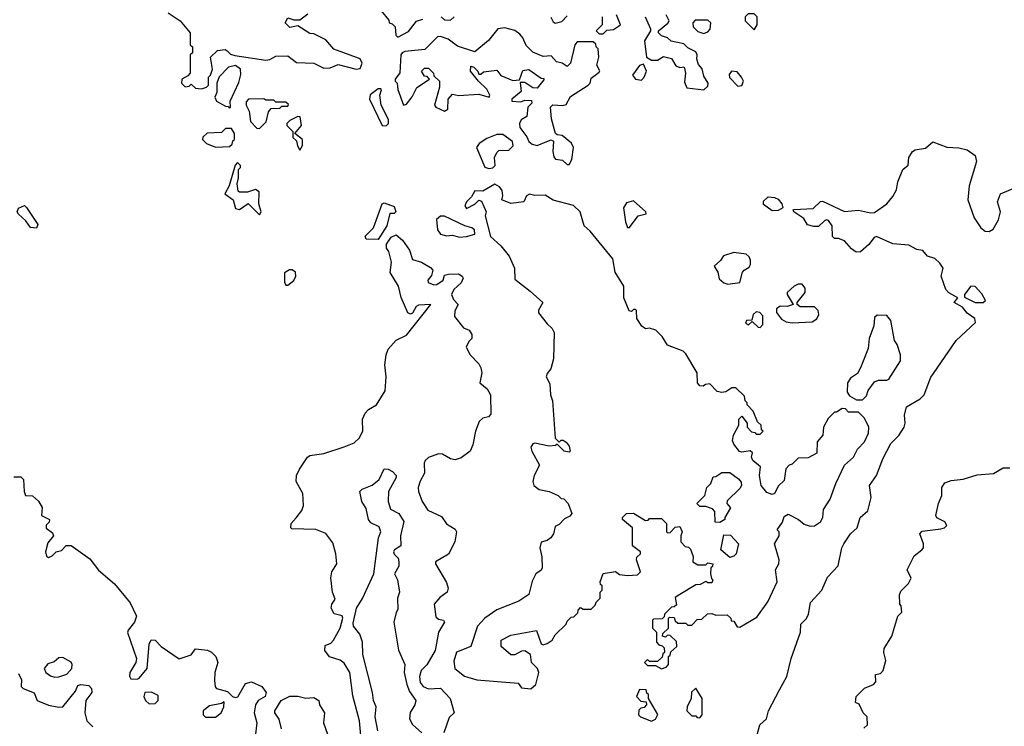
# Model space of a CAD drawing. Extents: x 2293830 to 2387798, y 66850 to 233222.
# Tile 57 of 192: x 2347871 to 2352770, y 162018 to 165530. Entities that reach past the tile are written whole.
import ezdxf

# ---------------------------------------------------------------- set-up
doc = ezdxf.new("R2010")
doc.units = 0

msp = doc.modelspace()

# ---------------------------------------------------------------- linework, layer by layer
at = {"layer": '0CON05XD'}
for points in [[(2348610, 165565), (2348670, 165525), (2348720, 165465), (2348720, 165405), (2348730, 165395), (2348730, 165365), (2348720, 165355), (2348720, 165265), (2348708.3, 165251.7), (2348677.5, 165235), (2348676.7, 165215), (2348695, 165197.5), (2348715, 165200), (2348725, 165210), (2348745, 165190), (2348775, 165187.5), (2348800, 165195), (2348810, 165205), (2348810, 165245), (2348820, 165255), (2348830, 165285), (2348820, 165345), (2348855, 165377.5), (2348893, 165383), (2348902.5, 165375), (2348919.4, 165359.4), (2348942.1, 165352.1), (2349095, 165330), (2349115, 165332.5), (2349145, 165348.5), (2349205, 165351.2), (2349247.7, 165317.7), (2349335, 165314.2), (2349385, 165288.9), (2349415, 165291.1), (2349455, 165308.1), (2349545, 165284.4), (2349565, 165288), (2349575.7, 165315), (2349565.5, 165335.5), (2349434.4, 165384.4), (2349395, 165430), (2349335, 165460), (2349315, 165462.5), (2349255, 165500), (2349215, 165492.5), (2349192.5, 165515), (2349205, 165540), (2349235, 165530), (2349265, 165530), (2349305, 165560)], [(2349670, 165575), (2349708.3, 165528.3), (2349710, 165515), (2349725, 165510), (2349740, 165495), (2349743, 165453), (2349753, 165443), (2349805, 165472.5), (2349845, 165522.5), (2349877, 165533)], [(2350513.8, 165543.8), (2350525, 165520), (2350535, 165512.5), (2350568.3, 165521.7), (2350595, 165550)], [(2350770, 165545), (2350770, 165505), (2350740, 165475), (2350755, 165460), (2350775, 165460), (2350791.7, 165478.3), (2350825, 165482.5), (2350860, 165505), (2350840, 165555)], [(2351275, 165182.5), (2351295, 165200), (2351297.5, 165215), (2351275, 165250), (2351266.7, 165286.7), (2351248.3, 165308.3), (2351240, 165335), (2351242.5, 165355), (2351235, 165370), (2351195, 165390), (2351175, 165410), (2351113, 165423), (2351095, 165440), (2351065, 165450), (2351050, 165465), (2351050, 165475), (2351096.7, 165513.3), (2351102.5, 165525), (2351087.5, 165555)], [(2351525, 165480), (2351540, 165505), (2351540, 165545), (2351525, 165560), (2351495, 165560), (2351480, 165545), (2351480, 165525), (2351525, 165480)], [(2349967.5, 165545), (2349985, 165530), (2350015, 165527.5), (2350032.5, 165545)], [(2350982.5, 165545), (2351010, 165485), (2351010, 165475), (2350980, 165425), (2350990, 165345), (2351015, 165330), (2351045, 165330), (2351075, 165347.5), (2351115, 165337.5), (2351135, 165300.8), (2351155, 165292.9), (2351175, 165296.2), (2351179.5, 165289.5), (2351183.8, 165265), (2351179.3, 165219.3), (2351191.2, 165191.2), (2351275, 165182.5)], [(2351275, 165462.5), (2351295, 165470), (2351307, 165483), (2351310, 165515), (2351295, 165527.5), (2351231.7, 165528.3), (2351220, 165515), (2351222.5, 165495), (2351245, 165472.5), (2351275, 165462.5)], [(2350605, 164810), (2350617.5, 164835), (2350626.7, 164895), (2350615.9, 164915.9), (2350570, 164955), (2350545, 164957.5), (2350537.5, 164965), (2350517, 165037), (2350512.5, 165095), (2350523.6, 165106.4), (2350573.6, 165103.6), (2350590.7, 165109.3), (2350611.7, 165148.3), (2350700, 165205), (2350710, 165215), (2350715, 165240), (2350755, 165270), (2350757, 165277), (2350742.5, 165305), (2350752.5, 165345), (2350750, 165385), (2350740, 165395), (2350738.3, 165408.3), (2350725, 165420), (2350645, 165420), (2350632.5, 165405), (2350612.5, 165315), (2350595, 165297.5), (2350570, 165315), (2350541.7, 165321.7), (2350515, 165350), (2350475, 165347.5), (2350425, 165368.8), (2350391.7, 165401.7), (2350375, 165440), (2350359.3, 165459.3), (2350335, 165477.5), (2350285, 165490), (2350250, 165485), (2350203, 165427), (2350135, 165370), (2350048.8, 165398.8), (2350003.6, 165433.6), (2349965, 165446.2), (2349950, 165445), (2349887, 165383), (2349787, 165373), (2349773.6, 165366.4), (2349767.5, 165355), (2349763, 165267), (2349740, 165235), (2349740, 165225), (2349750, 165215), (2349753, 165183), (2349780, 165105), (2349795, 165110), (2349823.6, 165146.4), (2349846.7, 165193.3), (2349910, 165235), (2349898.3, 165248.3), (2349885, 165250), (2349870, 165275), (2349885, 165290), (2349905, 165290), (2349930, 165265), (2349931.7, 165251.7), (2349960, 165225), (2349960, 165195), (2349934.4, 165105), (2349940.8, 165095), (2349985, 165076.5), (2350001.4, 165085), (2350003.8, 165135), (2350025, 165160), (2350055, 165153.3), (2350155, 165160.8), (2350206.7, 165145), (2350210, 165155), (2350195.8, 165185), (2350154.1, 165224.1), (2350113.3, 165275), (2350115, 165300), (2350130, 165295), (2350150, 165275), (2350155, 165260), (2350165, 165260), (2350178.3, 165271.7), (2350245, 165280), (2350265, 165252.9), (2350325, 165227.5), (2350358.3, 165231.7), (2350375, 165277.5), (2350405, 165282.5), (2350465, 165240), (2350478.3, 165238.3), (2350478.3, 165231.7), (2350445, 165190), (2350425, 165192.5), (2350385, 165217.5), (2350361.7, 165218.3), (2350367, 165173), (2350320, 165135), (2350320, 165125), (2350365, 165122.5), (2350385, 165130), (2350418.3, 165128.3), (2350420, 165115), (2350400, 165095), (2350395, 165050), (2350367, 165033), (2350357.5, 165015), (2350360, 164995), (2350395, 164947.5), (2350403.8, 164925), (2350420.9, 164910.9), (2350445.7, 164904.3), (2350494.4, 164925.6), (2350515, 164932.5), (2350527, 164927), (2350523.3, 164875), (2350528.3, 164848.3), (2350537, 164837), (2350571.7, 164831.7), (2350595, 164810), (2350605, 164810)], [(2348915, 165090), (2348920, 165095), (2348917.5, 165125), (2348961.7, 165218.3), (2348971.7, 165258.3), (2348970, 165285), (2348945, 165302.5), (2348910, 165295), (2348863, 165247), (2348852.5, 165215), (2348851.7, 165168.3), (2348842.5, 165145), (2348850, 165125), (2348895, 165100), (2348908.3, 165098.3), (2348915, 165090)], [(2350965, 165230), (2350978.8, 165245), (2350990, 165275), (2350975, 165310), (2350955, 165302.5), (2350920, 165255), (2350934.3, 165234.3), (2350965, 165230)], [(2351445, 165200), (2351465, 165202.5), (2351472.5, 165225), (2351462.5, 165245), (2351441.2, 165271.2), (2351412.5, 165275), (2351401.2, 165258.8), (2351402.5, 165242.5), (2351445, 165200)], [(2349695, 165002.9), (2349705.5, 165015), (2349705.5, 165035), (2349669.2, 165105), (2349662.5, 165155), (2349671.7, 165181.7), (2349667.5, 165187.5), (2349655, 165186.7), (2349615, 165157.5), (2349612, 165135), (2349674, 165005), (2349695, 165002.9)], [(2349065, 164990), (2349097, 165023), (2349108.3, 165071.7), (2349121.7, 165088.3), (2349165, 165090), (2349175, 165100), (2349205, 165100), (2349208.3, 165108.3), (2349195, 165120), (2349145, 165120), (2349135, 165130), (2349095, 165130), (2349085, 165137.5), (2349010, 165135), (2348998.3, 165121.7), (2348997.5, 165105), (2349012.5, 165075), (2349020, 165025), (2349051.7, 164991.7), (2349065, 164990)], [(2349265, 164882.5), (2349277.5, 164905), (2349277.5, 164935), (2349240, 164965), (2349273.3, 165005), (2349267, 165047), (2349255, 165050), (2349215, 165030), (2349200, 165015), (2349200, 165005), (2349230, 164975), (2349230, 164945), (2349248.3, 164928.3), (2349253, 164903), (2349265, 164882.5)], [(2348845, 164896.7), (2348915, 164900), (2348928.3, 164911.7), (2348931.7, 164928.3), (2348940, 164935), (2348940, 164965), (2348925, 164990), (2348895, 164990), (2348875, 164970), (2348803, 164967), (2348783, 164947), (2348780, 164935), (2348800, 164915), (2348845, 164896.7)], [(2350205, 164790), (2350225, 164793.3), (2350237.5, 164805), (2350233.3, 164845), (2350245, 164870), (2350255, 164880), (2350305, 164882.5), (2350327, 164903), (2350322.5, 164925), (2350275, 164960), (2350245, 164960), (2350195, 164940), (2350157.5, 164915), (2350143.3, 164895), (2350185, 164797.5), (2350205, 164790)], [(2351541.2, 161975), (2351554, 162025), (2351586.2, 162055), (2351596.1, 162093.9), (2351651.7, 162198.3), (2351688, 162265), (2351710, 162355), (2351756.7, 162485), (2351757.5, 162525), (2351785.8, 162554.2), (2351796.2, 162575), (2351806.4, 162633.6), (2351862.5, 162695), (2351890.7, 162759.3), (2351943.3, 162815), (2351961.2, 162905), (2351971.2, 162925), (2352004.2, 162975), (2352037.5, 163005), (2352052.5, 163055), (2352091.7, 163088.3), (2352107.5, 163155), (2352098.8, 163215), (2352134.2, 163265), (2352165, 163346.7), (2352205.9, 163424.1), (2352245, 163464), (2352272.5, 163505), (2352277.5, 163525), (2352272.9, 163565), (2352284, 163605), (2352351.2, 163645), (2352372, 163665), (2352405, 163753.3), (2352418.3, 163771.7), (2352530, 163935), (2352626.7, 164025), (2352623.3, 164045), (2352585, 164071.2), (2352561.7, 164101.7), (2352520, 164125), (2352538.3, 164148.3), (2352495, 164172.5), (2352479.3, 164189.3), (2352456, 164255), (2352465.6, 164295), (2352450, 164320), (2352425, 164343.3), (2352388.8, 164355), (2352365, 164382.5), (2352335, 164387.5), (2352295, 164410), (2352215, 164415.8), (2352135, 164452.9), (2352122, 164448), (2352096.7, 164413.3), (2352055, 164376), (2352032.5, 164375), (2352010.5, 164390.5), (2351975, 164431.2), (2351945, 164442.5), (2351925, 164442.5), (2351915, 164452.5), (2351914.4, 164505), (2351895, 164531.9), (2351885, 164535.6), (2351875, 164530.6), (2351845, 164502.9), (2351821.7, 164501.7), (2351791.2, 164511.2), (2351772, 164542), (2351722.5, 164575), (2351720, 164585), (2351725, 164586.7), (2351818.5, 164591.5), (2351855, 164626.2), (2351865, 164628.8), (2351975, 164576.2), (2352045, 164584.1), (2352105, 164569.5), (2352125, 164572.5), (2352185.5, 164614.5), (2352215, 164651.2), (2352233.3, 164685), (2352240, 164725), (2352264.5, 164785.5), (2352292.5, 164807.5), (2352296, 164845), (2352314, 164875), (2352326.6, 164883.4), (2352377.8, 164892.2), (2352415, 164922.5), (2352485, 164896.7), (2352543.6, 164893.6), (2352585, 164883.3), (2352625.7, 164855.7), (2352631.2, 164825), (2352595.8, 164705), (2352589.2, 164635), (2352620, 164545), (2352653.3, 164495), (2352675, 164478.8), (2352695, 164478), (2352715, 164488.8), (2352742, 164535), (2352751.2, 164575), (2352736, 164625), (2352752, 164665), (2352838.3, 164701.7)], [(2349065, 164560), (2349072.5, 164575), (2349061.2, 164615), (2349062.5, 164675), (2349045, 164686.7), (2349005, 164673.3), (2348965, 164672.5), (2348958.3, 164678.3), (2348952.5, 164715), (2348960, 164745), (2348960, 164785), (2348970, 164795), (2348970, 164805), (2348955, 164820), (2348943, 164807), (2348913.3, 164705), (2348892.5, 164665), (2348932.5, 164635), (2348945, 164592.5), (2348965, 164587.5), (2349007, 164617), (2349065, 164560)], [(2350415, 162203.3), (2350440, 162225), (2350453.3, 162285), (2350447.5, 162305), (2350417.5, 162335), (2350412.5, 162375), (2350385, 162393.3), (2350368.3, 162391.7), (2350335, 162372.5), (2350315, 162372.5), (2350266.7, 162415), (2350267.5, 162445), (2350315, 162471.2), (2350443.3, 162493.3), (2350465, 162427.5), (2350475, 162423.3), (2350495, 162428.8), (2350520, 162445), (2350535, 162472.5), (2350590, 162525), (2350595, 162540), (2350615, 162560), (2350628.3, 162561.7), (2350648.3, 162581.7), (2350650, 162595), (2350661.7, 162608.3), (2350675, 162600), (2350715, 162600), (2350735, 162620), (2350740, 162635), (2350760, 162655), (2350760, 162685), (2350770, 162695), (2350770, 162715), (2350761.7, 162721.7), (2350760, 162735), (2350773.6, 162776.4), (2350835, 162787.5), (2350855, 162772.5), (2350895, 162767.5), (2350945, 162770), (2350960, 162785), (2350940, 162845), (2350941.7, 162858.3), (2350960, 162875), (2350960, 162885), (2350920, 162915), (2350920, 163005), (2350870, 163045), (2350870, 163055), (2350890, 163075), (2350925, 163077.5), (2350985, 163040), (2350998.3, 163041.7), (2351005, 163050), (2351065, 163050), (2351090, 163025), (2351090, 162985), (2351095, 162980), (2351108.3, 162981.7), (2351131.7, 163008.3), (2351155, 163010), (2351167.5, 162985), (2351160, 162965), (2351160, 162935), (2351181.7, 162911.7), (2351198.3, 162908.3), (2351208.3, 162898.3), (2351221.7, 162861.7), (2351220, 162835), (2351245, 162820), (2351285, 162820), (2351295, 162830), (2351320, 162825), (2351318.3, 162811.7), (2351310, 162805), (2351307.5, 162775), (2351312.5, 162752.5), (2351320, 162745), (2351315, 162730), (2351295, 162730), (2351285, 162737.5), (2351257, 162723), (2351235, 162720), (2351155, 162672.5), (2351133, 162657), (2351138.3, 162621.7), (2351128.3, 162611.7), (2351115, 162610), (2351080, 162575), (2351078.3, 162561.7), (2351068.3, 162551.7), (2351025, 162550), (2351020, 162545), (2351020, 162505), (2351040, 162485), (2351040, 162435), (2351051.7, 162421.7), (2351068.3, 162418.3), (2351078.3, 162408.3), (2351080, 162385), (2351071.7, 162378.3), (2351068.3, 162361.7), (2351045, 162340), (2351005, 162340), (2350995, 162350), (2350980, 162335), (2350995, 162320), (2351035, 162320), (2351065, 162302.5), (2351088.3, 162311.7), (2351100, 162325), (2351100, 162365), (2351108.3, 162371.7), (2351111.7, 162388.3), (2351140, 162415), (2351138.3, 162438.3), (2351108.3, 162468.3), (2351095, 162470), (2351085, 162460), (2351070, 162465), (2351071.7, 162478.3), (2351100, 162505), (2351100, 162555), (2351105, 162560), (2351128.3, 162558.3), (2351131.7, 162541.7), (2351145, 162530), (2351185, 162530), (2351195, 162520), (2351215, 162520), (2351241.7, 162548.3), (2351265, 162550), (2351293, 162577), (2351315, 162577.5), (2351335, 162570), (2351391.7, 162571.7), (2351410, 162555), (2351411.7, 162541.7), (2351425, 162540), (2351441.7, 162511.7), (2351455, 162510), (2351539.3, 162560.7), (2351593.6, 162636.4), (2351640, 162735), (2351632.5, 162795), (2351647.5, 162825), (2351650, 162845), (2351627.5, 162925), (2351650, 162965), (2351650, 162985), (2351640, 162995), (2351667, 163033), (2351675, 163060), (2351695, 163072.5), (2351746.1, 163046.1), (2351775, 163022.5), (2351805, 163012.5), (2351825, 163013.3), (2351855.9, 163034.1), (2351866.7, 163055), (2351870, 163095), (2351903.9, 163146.1), (2351932, 163225), (2351975, 163316.2), (2352020, 163355), (2352040, 163395), (2352075, 163432.5), (2352093.8, 163475), (2352096.2, 163505), (2352075, 163550), (2352045, 163580), (2351995, 163580), (2351980, 163595), (2351963, 163597), (2351935, 163580), (2351925, 163580), (2351893, 163547), (2351870, 163505), (2351867.5, 163465), (2351838.3, 163431.7), (2351837.5, 163375), (2351795, 163352.5), (2351745, 163350), (2351715, 163320), (2351700, 163315), (2351683, 163297), (2351675, 163240), (2351647, 163213), (2351627.5, 163175), (2351615, 163170), (2351589.3, 163179.3), (2351560, 163215), (2351552.5, 163265), (2351557, 163307), (2351519.3, 163339.3), (2351512.5, 163355), (2351517, 163377), (2351505, 163387.5), (2351465, 163380), (2351453, 163383), (2351425, 163420), (2351418.3, 163438.3), (2351422.5, 163465), (2351450, 163515), (2351450, 163545), (2351465, 163560), (2351490, 163525), (2351490, 163505), (2351511.7, 163481.7), (2351528.3, 163478.3), (2351535, 163470), (2351555, 163470), (2351570, 163485), (2351561.7, 163491.7), (2351560, 163515), (2351541.7, 163531.7), (2351520, 163585), (2351490, 163615), (2351490, 163625), (2351480, 163635), (2351478.3, 163658.3), (2351435, 163700), (2351415, 163700), (2351385, 163680), (2351365, 163677.5), (2351341.7, 163681.7), (2351305, 163720), (2351283, 163717), (2351271.7, 163708.3), (2351255, 163710), (2351243.3, 163725), (2351242.5, 163775), (2351185, 163870), (2351171.7, 163881.7), (2351095, 163912.5), (2351067.5, 163955), (2351037, 163987), (2351005, 163996.7), (2350985, 163993.3), (2350966.1, 164006.1), (2350942.5, 164045), (2350940, 164085), (2350935, 164090), (2350925, 164090), (2350915, 164080), (2350903.3, 164083.3), (2350877, 164147), (2350876.4, 164206.4), (2350833.8, 164275), (2350821.7, 164341.7), (2350709.3, 164479.3), (2350680, 164505), (2350660, 164575), (2350627, 164607), (2350525, 164632.5), (2350485, 164657.5), (2350435, 164656.7), (2350407, 164663), (2350392.5, 164655), (2350380, 164625), (2350315, 164616.7), (2350270, 164635), (2350275.8, 164655), (2350271.7, 164681.7), (2350258.9, 164698.9), (2350235, 164712), (2350175, 164677.5), (2350135, 164680), (2350119.4, 164650.6), (2350093.8, 164625), (2350086.7, 164605), (2350095, 164591.2), (2350136.1, 164613.9), (2350155, 164632.5), (2350168.3, 164628.3), (2350192.5, 164575), (2350187.5, 164555), (2350213, 164453), (2350265, 164406.7), (2350306.7, 164355), (2350333.3, 164295), (2350335, 164240), (2350410.5, 164180.5), (2350473.8, 164125), (2350453.1, 164086.9), (2350452.4, 164072.4), (2350495, 164018), (2350521.2, 163995), (2350530, 163975), (2350527.5, 163845), (2350514, 163795), (2350495, 163771.2), (2350490, 163755), (2350509.6, 163719.6), (2350512.2, 163665), (2350522.9, 163635), (2350535, 163450), (2350555, 163430), (2350565, 163440), (2350575, 163440), (2350589.3, 163429.3), (2350605, 163410), (2350610, 163385), (2350605, 163380), (2350580, 163385), (2350545, 163420), (2350537, 163413), (2350505, 163410), (2350435, 163425.6), (2350425, 163421.4), (2350414.5, 163405), (2350418.6, 163385), (2350458, 163315), (2350430.8, 163265), (2350423.9, 163233.9), (2350428.8, 163215), (2350455, 163194), (2350505, 163184.4), (2350550, 163165), (2350565, 163150), (2350578.3, 163148.3), (2350600, 163125), (2350617.5, 163075), (2350608.3, 163061.7), (2350581.4, 163048.6), (2350555, 163020), (2350535, 163010), (2350526.7, 162975), (2350513.3, 162955), (2350495, 162942), (2350465, 162932.5), (2350458.8, 162905), (2350469.2, 162859.2), (2350471.2, 162805), (2350465.9, 162794.1), (2350440, 162775), (2350420.5, 162739.5), (2350405, 162673.3), (2350355, 162640), (2350245, 162595.7), (2350185, 162555.8), (2350148.9, 162515), (2350115.5, 162414.5), (2350044.7, 162385.3), (2350031.9, 162341.9), (2350036.2, 162305), (2350085, 162267.5), (2350145, 162248.1), (2350351.7, 162231.7), (2350368.3, 162208.3), (2350415, 162203.3)], [(2349655, 164437.5), (2349595, 164440), (2349590, 164455), (2349631.2, 164495), (2349674, 164615), (2349685, 164620), (2349735, 164601.2), (2349742.5, 164575), (2349735, 164567.5), (2349713.3, 164566.7), (2349697.5, 164505), (2349655, 164437.5)], [(2350905, 164497.5), (2350948.8, 164555), (2350987.5, 164565), (2350986, 164575), (2350925, 164629.6), (2350890.2, 164619.8), (2350875.5, 164595), (2350885.8, 164525), (2350895, 164497.5), (2350905, 164497.5)], [(2351615, 164580), (2351571.7, 164611.7), (2351571.7, 164628.3), (2351595, 164650), (2351627, 164647), (2351645, 164637.5), (2351662.5, 164615), (2351667.5, 164595), (2351645, 164582.5), (2351615, 164580)], [(2347955, 164493.8), (2347925, 164497.5), (2347901.2, 164531.2), (2347865, 164563.8), (2347859.2, 164575), (2347865, 164593.8), (2347895, 164606.7), (2347905, 164597.5), (2347961.7, 164511.7), (2347955, 164493.8)], [(2350059.5, 164449.5), (2350095, 164453.1), (2350135.5, 164464.5), (2350134, 164485), (2350121.2, 164495), (2350085.4, 164505.4), (2349985, 164553.8), (2349965, 164553.8), (2349945, 164536.7), (2349950, 164485), (2349964.3, 164464.3), (2349995, 164456.2), (2350025, 164460), (2350059.5, 164449.5)], [(2349580.8, 161845), (2349562, 162045), (2349529.2, 162169.2), (2349514, 162285), (2349485, 162331.2), (2349465.6, 162345.6), (2349413, 162363), (2349388.6, 162395), (2349390.5, 162419.5), (2349418.6, 162431.4), (2349431.8, 162445), (2349465, 162505.8), (2349478.1, 162555), (2349475, 162566.7), (2349435, 162576.7), (2349421.2, 162605), (2349423.3, 162625), (2349440.5, 162649.5), (2349427.1, 162685), (2349419.2, 162755), (2349423.8, 162785), (2349448.8, 162825), (2349443.3, 162875), (2349429.5, 162929.5), (2349395, 162976.2), (2349345, 162996.2), (2349225, 163000), (2349220, 163005), (2349222.5, 163025), (2349246.4, 163053.6), (2349275, 163090), (2349282.5, 163115), (2349280, 163175), (2349246.7, 163235), (2349247.5, 163265), (2349263.9, 163296.1), (2349303.3, 163355), (2349315, 163363.3), (2349385, 163373.8), (2349485, 163406.2), (2349535, 163426.2), (2349560.5, 163449.5), (2349578.8, 163485), (2349576, 163545), (2349589.2, 163575), (2349606.8, 163593.2), (2349646.7, 163615), (2349688.8, 163685), (2349694, 163755), (2349688, 163815), (2349693.8, 163865), (2349705, 163892.5), (2349745, 163936.7), (2349795, 163962.5), (2349917.5, 164115), (2349855, 164111.5), (2349843.5, 164105), (2349825, 164071.2), (2349815, 164066.2), (2349802.7, 164072.7), (2349769.7, 164149.7), (2349755.8, 164205), (2349714.2, 164274.2), (2349720.4, 164325), (2349708.5, 164378.5), (2349696.2, 164395), (2349696.7, 164415), (2349720, 164450), (2349745, 164461.2), (2349776, 164435), (2349810.8, 164385), (2349825, 164338.8), (2349870, 164325), (2349915, 164298.8), (2349927.5, 164285), (2349920.7, 164259.3), (2349902, 164235), (2349904.2, 164224.2), (2349932.1, 164212.1), (2349946.8, 164213.2), (2349977.5, 164235), (2349985, 164260), (2350003.9, 164266.1), (2350055, 164266.2), (2350072.5, 164255), (2350077.5, 164245), (2350068.3, 164221.7), (2350031.2, 164188.8), (2350019.4, 164165), (2350029.1, 164139.1), (2350052.5, 164115), (2350036.4, 164083.6), (2350033.8, 164055), (2350078.6, 163998.6), (2350107.5, 163987.5), (2350120, 163965), (2350120, 163945), (2350105, 163930), (2350093, 163903), (2350112.5, 163865), (2350155, 163820), (2350165, 163800), (2350170, 163775), (2350160, 163725), (2350197.5, 163695), (2350213.3, 163665), (2350215, 163570), (2350203.6, 163556.4), (2350175, 163549.4), (2350156.6, 163533.4), (2350138.6, 163485), (2350126.4, 163416.4), (2350112.5, 163385), (2350068.3, 163351.7), (2350038.3, 163341.7), (2350015, 163346.7), (2349975, 163370), (2349955, 163372.5), (2349905, 163354.3), (2349889.3, 163339.3), (2349883.8, 163325), (2349884.4, 163275.6), (2349863.4, 163236.6), (2349854.4, 163205), (2349855.8, 163185), (2349874.4, 163135), (2349902.4, 163092.4), (2349970.3, 163060.3), (2349995, 163024.2), (2350037.3, 162997.3), (2350043.9, 162983.9), (2350036.2, 162935), (2350005, 162872.5), (2349940, 162835), (2349940, 162825), (2349995, 162732.5), (2350003.8, 162705), (2349998.8, 162685), (2349961.7, 162658.3), (2349933.8, 162625), (2349940.9, 162560.9), (2349955, 162550), (2349980, 162545), (2349984, 162535), (2349955.5, 162485), (2349938.9, 162395), (2349897.6, 162322.4), (2349867.8, 162295), (2349860, 162265), (2349863.6, 162235), (2349878.6, 162215), (2349905, 162204.5), (2349965, 162206.9), (2350013.3, 162155), (2350032.5, 162085), (2350008.7, 162061.3), (2349981.9, 161985)], [(2351395, 164216), (2351455, 164223.3), (2351468, 164275), (2351475, 164285.7), (2351500.3, 164299.7), (2351507.1, 164312.9), (2351508.1, 164335), (2351501.1, 164351.1), (2351485, 164365.5), (2351425, 164373.6), (2351372.9, 164357.1), (2351357.4, 164332.6), (2351325.8, 164305), (2351345.6, 164275.6), (2351351.9, 164241.9), (2351375, 164222.9), (2351395, 164216)], [(2349205, 164210), (2349235, 164233.8), (2349244.3, 164255), (2349242.9, 164275), (2349227.3, 164287.3), (2349213.5, 164286.5), (2349188, 164272), (2349188.8, 164225), (2349195, 164210), (2349205, 164210)], [(2351715, 164022.9), (2351815, 164029.1), (2351836.7, 164043.3), (2351846.9, 164065), (2351844.2, 164085), (2351825, 164102.5), (2351755, 164103.3), (2351740, 164115), (2351740, 164125), (2351780, 164175), (2351780, 164195), (2351765, 164215.8), (2351745, 164216), (2351723.9, 164206.1), (2351690, 164175), (2351690, 164165), (2351720, 164115), (2351690, 164105), (2351654.3, 164105.7), (2351637.3, 164092.7), (2351637.1, 164075), (2351660.9, 164040.9), (2351685, 164028.5), (2351715, 164022.9)], [(2352625, 164123.8), (2352665, 164124), (2352676.2, 164135), (2352657.9, 164167.9), (2352625, 164203.8), (2352604.2, 164205.8), (2352572.5, 164165), (2352571.7, 164151.7), (2352625, 164123.8)], [(2351555, 164000), (2351568.6, 164015), (2351568.6, 164058.6), (2351554.6, 164074.6), (2351535, 164077.5), (2351520, 164065), (2351513.3, 164036.7), (2351486.7, 164035), (2351482.5, 164022.5), (2351496.7, 164013.3), (2351515, 164030), (2351545, 164002.5), (2351555, 164000)], [(2352065, 163640), (2352085, 163660), (2352093, 163687), (2352125, 163730), (2352145, 163737.5), (2352185, 163737.5), (2352195.9, 163744.1), (2352253.3, 163835), (2352253.3, 163865), (2352236.7, 163915), (2352223.3, 163935), (2352205.7, 164035.7), (2352185, 164060), (2352138.3, 164061.7), (2352125, 164050), (2352121.7, 164008.3), (2352097.5, 163945), (2352092.5, 163895), (2352055, 163800), (2352039.3, 163770.7), (2352005, 163747.5), (2351990, 163725), (2351988.3, 163678.3), (2352000.7, 163660.7), (2352035, 163640), (2352065, 163640)], [(2349653.1, 161995), (2349640.3, 162065), (2349644.5, 162115), (2349630.7, 162145), (2349626.2, 162185), (2349578.9, 162375), (2349576, 162436), (2349563.6, 162475), (2349531.4, 162515), (2349530.9, 162530.9), (2349547.5, 162605), (2349576.8, 162653.2), (2349633.1, 162775), (2349656.2, 162955), (2349668, 162985), (2349658.9, 163008.9), (2349618.3, 163028.3), (2349606.2, 163045), (2349595, 163100), (2349573.8, 163135), (2349563.3, 163185), (2349575, 163196.7), (2349625, 163216.2), (2349660, 163245), (2349685, 163297.5), (2349705, 163296.5), (2349725.8, 163285), (2349744.2, 163265), (2349744.2, 163255), (2349705.8, 163185), (2349704.5, 163134.5), (2349716.8, 163096.8), (2349756.7, 163075), (2349782.9, 163035), (2349765.5, 162965), (2349767.5, 162915), (2349736.7, 162895), (2349731.4, 162885), (2349733.6, 162873.6), (2349753.5, 162853.5), (2349758.2, 162835), (2349756.9, 162813.1), (2349735.4, 162775), (2349750.4, 162745), (2349760.8, 162685), (2349750.6, 162655), (2349751.7, 162598.3), (2349745, 162583.3), (2349732.7, 162535), (2349756.1, 162396.1), (2349787.3, 162325), (2349784.7, 162285), (2349797.8, 162225), (2349811.1, 162191.1), (2349842.5, 162145), (2349837.5, 162125), (2349813.2, 162086.8), (2349810.9, 162055), (2349826, 162026), (2349872, 161985)], [(2352360, 162895), (2352367.5, 162905), (2352367.5, 162925), (2352350, 162975), (2352361.7, 162988.3), (2352455, 163000), (2352473.3, 163005), (2352483.8, 163015), (2352475, 163033.3), (2352433.9, 163053.9), (2352430, 163065), (2352442.5, 163125), (2352460, 163165), (2352460, 163205), (2352475, 163227.5), (2352505, 163240), (2352565, 163246.7), (2352635, 163267.5), (2352716.4, 163273.6), (2352765, 163302.5), (2352798.3, 163301.7)], [(2347841.7, 163258.3), (2347877, 163257), (2347890, 163245), (2347892.5, 163185), (2347900, 163165), (2347935, 163162.5), (2347965, 163137.5), (2347982.5, 163105), (2347980, 163065), (2348020, 163045), (2348018.3, 163031.7), (2348003, 163017), (2348003, 163003), (2348035, 162980), (2348040, 162965), (2348011.2, 162928.8), (2348000, 162885), (2348005, 162862.5), (2348015, 162856.7), (2348032.5, 162865), (2348052.5, 162885), (2348078.3, 162891.7), (2348103, 162917), (2348127, 162917), (2348219.5, 162849.5), (2348263.6, 162793.6), (2348342.5, 162725), (2348420.7, 162630.7), (2348452.5, 162565), (2348442.5, 162535), (2348410, 162495), (2348407, 162483), (2348452, 162355), (2348448.8, 162335), (2348418.8, 162285), (2348417, 162267), (2348423.6, 162253.6), (2348455, 162252.5), (2348465, 162257.5), (2348505.9, 162304.1), (2348516, 162425), (2348525, 162446.7), (2348545.8, 162445.8), (2348575, 162413.8), (2348665, 162352.5), (2348725, 162372.5), (2348745, 162402.5), (2348805, 162396.2)], [(2351355, 163030), (2351331.7, 163031.7), (2351330, 163085), (2351318.3, 163098.3), (2351285, 163110), (2351255, 163110), (2351240, 163125), (2351280, 163165), (2351290, 163205), (2351310, 163225), (2351321.7, 163258.3), (2351335, 163260), (2351365, 163280), (2351405, 163280), (2351448.3, 163248.3), (2351461.7, 163231.7), (2351462.5, 163215), (2351455, 163200), (2351391.7, 163138.3), (2351390, 163125), (2351407, 163103), (2351380, 163055), (2351380, 163045), (2351355, 163030)], [(2351405, 162857.5), (2351360, 162895), (2351375, 162970), (2351408.3, 162968.3), (2351447.5, 162925), (2351436.7, 162875), (2351425, 162862.5), (2351405, 162857.5)], [(2352071.7, 162008.3), (2352090, 162025), (2352087.5, 162065), (2352067.5, 162085), (2352048.3, 162128.3), (2352030, 162135), (2352033.3, 162165), (2352075, 162207.5), (2352120, 162225), (2352131.7, 162238.3), (2352130, 162275), (2352155, 162280), (2352167.5, 162295), (2352180, 162345), (2352170, 162385), (2352172.5, 162405), (2352210, 162465), (2352240, 162565), (2352260, 162585), (2352257, 162617), (2352250, 162625), (2352248.3, 162671.7), (2352255, 162690), (2352293, 162727), (2352306.4, 162753.6), (2352287.5, 162795), (2352322.5, 162865), (2352360, 162895)], [(2348805, 162396.2), (2348826.1, 162386.1), (2348847.5, 162365), (2348857.5, 162335), (2348842.5, 162285), (2348840, 162245), (2348843, 162213), (2348850, 162205), (2348905, 162190), (2348930, 162165), (2348945, 162160), (2348956.1, 162163.9), (2348995, 162230), (2349025, 162238.8), (2349076.1, 162216.1), (2349097.5, 162185), (2349092.5, 162165), (2349057.5, 162145), (2349043.8, 162125), (2349038, 162085), (2349051.2, 162035), (2349042.5, 161965)], [(2348045, 162261.9), (2348065, 162264.2), (2348105, 162276.7), (2348130, 162305), (2348132, 162325), (2348126.8, 162336.8), (2348085, 162360), (2348065, 162358), (2348041.8, 162338.2), (2348011.4, 162328.6), (2347992.7, 162305), (2348001.5, 162285), (2348025, 162268.2), (2348045, 162261.9)], [(2347865, 162280), (2347879.2, 162249.2), (2347878.1, 162215), (2347888.8, 162205), (2347943.1, 162183.1), (2347957.8, 162145), (2348015, 162122.9), (2348065, 162112.7), (2348085, 162114.6), (2348148.4, 162191.6), (2348159.8, 162220.2), (2348175, 162225.3), (2348215, 162220.5), (2348228.2, 162205), (2348229.6, 162185), (2348200.4, 162145), (2348194.4, 162085), (2348205.4, 162045.4), (2348235, 162015.6)], [(2348515, 162129.7), (2348545, 162130.6), (2348560, 162145), (2348560, 162170), (2348526.4, 162186.4), (2348493.8, 162186.2), (2348488.5, 162165), (2348496.8, 162145), (2348515, 162129.7)], [(2349172.9, 162005), (2349162.3, 162052.3), (2349140, 162085), (2349140, 162095), (2349172.5, 162145), (2349215, 162167.5), (2349255, 162166.7), (2349295, 162157.5), (2349335, 162160), (2349360, 162145), (2349362.5, 162125), (2349387.5, 162085), (2349383.3, 162035), (2349440.7, 161870.7)], [(2351015, 162042.5), (2351035, 162052.5), (2351046.4, 162076.4), (2351000, 162155), (2351000, 162175), (2350991.7, 162181.7), (2350988.3, 162198.3), (2350955, 162200), (2350940, 162165), (2350961.7, 162141.7), (2350988.3, 162138.3), (2350990, 162125), (2350978.3, 162111.7), (2350961.7, 162108.3), (2350951.7, 162098.3), (2350950, 162075), (2350960, 162065), (2351015, 162042.5)], [(2351255, 162060), (2351267.5, 162075), (2351267.5, 162155), (2351235, 162207.5), (2351213, 162187), (2351212.5, 162155), (2351192.5, 162115), (2351190, 162095), (2351215, 162070), (2351235, 162070), (2351241.7, 162061.7), (2351255, 162060)], [(2348795, 162062.5), (2348845, 162063.1), (2348873.3, 162085), (2348887.5, 162115), (2348888.3, 162138.3), (2348875, 162130), (2348815, 162118.6), (2348784.1, 162095), (2348784.7, 162075), (2348795, 162062.5)]]:
    msp.add_lwpolyline(points, dxfattribs=at)

doc.saveas('drawing.dxf')
